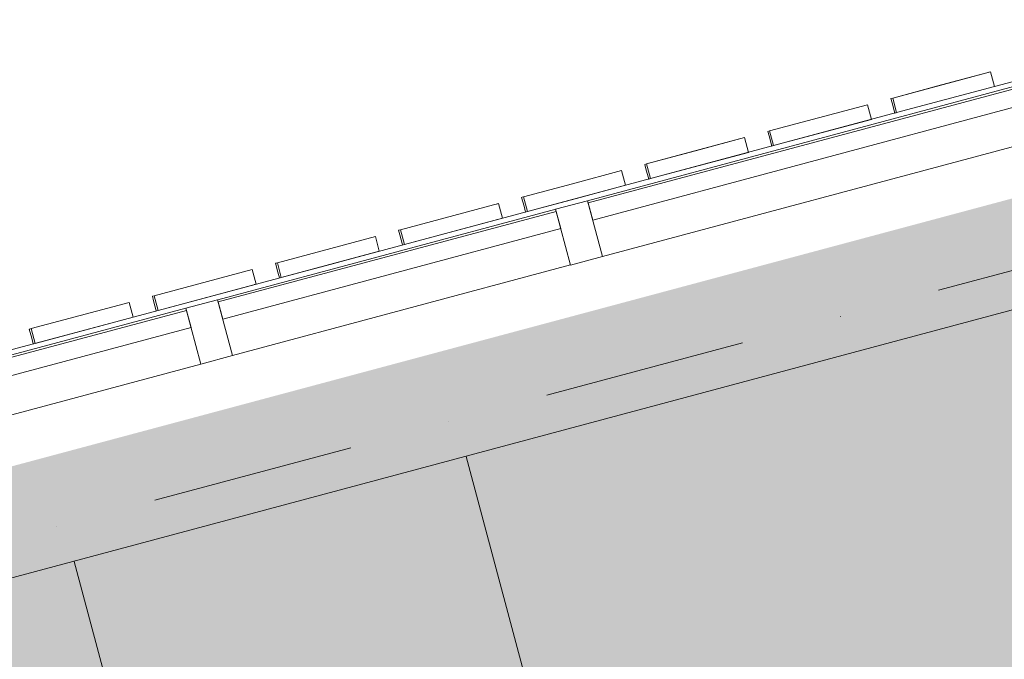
# Model space of a CAD drawing. Header units: millimetres. Extents: x -2530 to 151695, y -8763 to 71774.
# Tile 95 of 256: x 52775 to 54717, y 41534 to 42796. Entities that reach past the tile are written whole.
import ezdxf

# ---------------------------------------------------------------- set-up
doc = ezdxf.new("R2010")
doc.units = ezdxf.units.MM
doc.linetypes.add('RR_Level', pattern=[800, 400, -200, 0, -200])
for name, color, linetype, lineweight in [('A-AREA-____-PATT', 32, 'Continuous', 9), ('A-FLOR-____-OTLN', 192, 'Continuous', 18), ('A-GLAZ-CURT-MCUT', 52, 'Continuous', 13), ('A-GLAZ-CURT-OTLN', 52, 'Continuous', 13), ('A-GLAZ-CWMG-MCUT', 51, 'Continuous', 13), ('A-GLAZ-CWMG-OTLN', 51, 'Continuous', 13), ('A-WALL-____-OTLN', 113, 'Continuous', 18), ('I-FURN-____-OTLN', 30, 'Continuous', 13), ('S-GRID-____-OTLN', 1, 'Continuous', 9)]:
    doc.layers.add(name, color=color, linetype=linetype, lineweight=lineweight)

# ---------------------------------------------------------------- blocks, each defined once
blk = doc.blocks.new('System Panel - Triple glas-683257-plot_V2 Copy 1')
at = {"layer": 'A-GLAZ-CURT-MCUT', "color": 250, "lineweight": 9}
for p, q in [((345, 52.5), (-345, 52.5)), ((-345, 52.5), (-345, 17.5)), ((345, 17.5), (345, 52.5)), ((-345, 17.5), (345, 17.5))]:
    blk.add_line(p, q, dxfattribs=at)
blk = doc.blocks.new('Rectangular Mullion - 65 x 114mm-V180-plot_V2 Copy 1')
at = {"layer": 'A-GLAZ-CWMG-OTLN', "color": 250, "lineweight": 9}
for p, q in [((140041.2, 18327.7), (140707.7, 18506.3)), ((140070.7, 18217.6), (140737.2, 18396.2))]:
    blk.add_line(p, q, dxfattribs=at)
blk = doc.blocks.new('Rectangular Mullion - 65 x 114mm-683247-plot_V2 Copy 1')
at = {"layer": 'A-GLAZ-CWMG-MCUT', "color": 250, "lineweight": 9}
for p, q in [((-32.5, 57), (32.5, 57)), ((-32.5, -57), (-32.5, 57)), ((32.5, 57), (32.5, -57)), ((32.5, -57), (-32.5, -57))]:
    blk.add_line(p, q, dxfattribs=at)
blk = doc.blocks.new('System Panel - Triple glas-683258-plot_V2 Copy 1')
at = {"layer": 'A-GLAZ-CURT-MCUT', "color": 250, "lineweight": 9}
for p, q in [((436.25, 52.5), (-436.25, 52.5)), ((-436.25, 52.5), (-436.25, 17.5)), ((436.25, 17.5), (436.25, 52.5)), ((-436.25, 17.5), (436.25, 17.5))]:
    blk.add_line(p, q, dxfattribs=at)
blk = doc.blocks.new('Rectangular Mullion - 65 x 114mm-V181-plot_V2 Copy 1')
at = {"layer": 'A-GLAZ-CWMG-OTLN', "color": 250, "lineweight": 9}
for p, q in [((128269, 15173.3), (129111.8, 15399.2)), ((128298.5, 15063.2), (129141.3, 15289))]:
    blk.add_line(p, q, dxfattribs=at)
blk = doc.blocks.new('027_Gilde - ATC_FacadeModel_rvt-1-plot_V2 Copy 1')
at = {"layer": 'A-FLOR-____-OTLN', "color": 90}
for p, q in [((54989.5, 42742.6), (54697.3, 42664.3)), ((54697.3, 42664.3), (54504.2, 42612.6)), ((54504.2, 42612.6), (54018.8, 42482.5)), ((54018.8, 42482.5), (53533.5, 42352.5)), ((53533.5, 42352.5), (53048.2, 42222.4)), ((53048.2, 42222.4), (52562.8, 42092.4))]:
    blk.add_line(p, q, dxfattribs=at)
at = {"layer": 'A-WALL-____-OTLN', "color": 90}
for p, q in [((54689.6, 42693.3), (54496.4, 42641.5)), ((54593, 42667.4), (54689.6, 42693.3)), ((54689.6, 42693.3), (54686.2, 42692.4)), ((54689.6, 42693.3), (54686.2, 42692.4)), ((54689.6, 42693.3), (54697.3, 42664.3)), ((54689.6, 42693.3), (54697.3, 42664.3)), ((54593, 42667.4), (54496.4, 42641.5)), ((54504.2, 42612.6), (54697.3, 42664.3)), ((54600.7, 42638.4), (54697.3, 42664.3)), ((54496.4, 42641.5), (54493, 42640.6)), ((54496.4, 42641.5), (54493, 42640.6)), ((54495.3, 42631.8), (54493, 42640.6)), ((54496.4, 42641.5), (54504.2, 42612.6)), ((54504.2, 42612.6), (54496.4, 42641.5)), ((54600.7, 42638.4), (54504.2, 42612.6)), ((54446.9, 42628.3), (54253.7, 42576.5)), ((54253.7, 42576.5), (54446.9, 42628.3)), ((54446.9, 42628.3), (54454.7, 42599.3)), ((54446.9, 42628.3), (54454.7, 42599.3)), ((54495.3, 42631.8), (54500.7, 42611.7)), ((54261.5, 42547.5), (54454.7, 42599.3)), ((54261.5, 42547.5), (54454.7, 42599.3)), ((54454.7, 42599.3), (54451.7, 42598.5)), ((54451.7, 42598.5), (54454.7, 42599.3)), ((54503.2, 42612.3), (54500.7, 42611.7)), ((54503.2, 42612.3), (54500.7, 42611.7)), ((54204.2, 42563.3), (54011.1, 42511.5)), ((54107.7, 42537.4), (54204.2, 42563.3)), ((54204.2, 42563.3), (54212, 42534.3)), ((54204.2, 42563.3), (54212, 42534.3)), ((54253.7, 42576.5), (54250.3, 42575.6)), ((54253.7, 42576.5), (54250.3, 42575.6)), ((54252.6, 42566.8), (54250.3, 42575.6)), ((54252.6, 42566.8), (54258, 42546.6)), ((54253.7, 42576.5), (54261.5, 42547.5)), ((54261.5, 42547.5), (54253.7, 42576.5)), ((54261.5, 42547.5), (54258, 42546.6)), ((54261.5, 42547.5), (54258, 42546.6)), ((54107.7, 42537.4), (54011.1, 42511.5)), ((54018.8, 42482.5), (54212, 42534.3)), ((54115.4, 42508.4), (54212, 42534.3)), ((54011.1, 42511.5), (54007.5, 42510.6)), ((54011.1, 42511.5), (54007.5, 42510.6)), ((54009.9, 42501.7), (54007.5, 42510.6)), ((54009.9, 42501.7), (54015.3, 42481.6)), ((54011.1, 42511.5), (54018.8, 42482.5)), ((54018.8, 42482.5), (54011.1, 42511.5)), ((54115.4, 42508.4), (54018.8, 42482.5)), ((53961.6, 42498.2), (53865, 42472.4)), ((53961.6, 42498.2), (53865, 42472.4)), ((53961.6, 42498.2), (53969.3, 42469.3)), ((53961.6, 42498.2), (53969.3, 42469.3)), ((54017.7, 42482.2), (54015.3, 42481.6)), ((54017.7, 42482.2), (54015.3, 42481.6)), ((53768.4, 42446.5), (53865, 42472.4)), ((53865, 42472.4), (53768.4, 42446.5)), ((53969.3, 42469.3), (53872.8, 42443.4)), ((53872.8, 42443.4), (53969.3, 42469.3)), ((53765.8, 42445.8), (53764.8, 42445.5)), ((53765.8, 42445.8), (53764.8, 42445.5)), ((53769.6, 42427.9), (53764.8, 42445.5)), ((53765.8, 42445.8), (53768.4, 42446.5)), ((53765.8, 42445.8), (53768.4, 42446.5)), ((53776.2, 42417.5), (53768.4, 42446.5)), ((53776.2, 42417.5), (53768.4, 42446.5)), ((53872.8, 42443.4), (53776.2, 42417.5)), ((53776.2, 42417.5), (53872.8, 42443.4)), ((53718.9, 42433.2), (53525.7, 42381.5)), ((53525.7, 42381.5), (53718.9, 42433.2)), ((53718.9, 42433.2), (53715.3, 42432.2)), ((53718.9, 42433.2), (53715.3, 42432.2)), ((53718.9, 42433.2), (53726.7, 42404.2)), ((53718.9, 42433.2), (53726.7, 42404.2)), ((53769.6, 42427.9), (53772.6, 42416.5)), ((53533.5, 42352.5), (53726.7, 42404.2)), ((53533.5, 42352.5), (53726.7, 42404.2)), ((53773.6, 42416.8), (53772.6, 42416.5)), ((53773.6, 42416.8), (53772.6, 42416.5)), ((53773.6, 42416.8), (53776.2, 42417.5)), ((53773.6, 42416.8), (53776.2, 42417.5)), ((53476.3, 42368.2), (53283.1, 42316.4)), ((53476.3, 42368.2), (53283.1, 42316.4)), ((53476.3, 42368.2), (53484, 42339.2)), ((53476.3, 42368.2), (53484, 42339.2)), ((53525.7, 42381.5), (53522.1, 42380.5)), ((53525.7, 42381.5), (53522.1, 42380.5)), ((53524.5, 42371.7), (53522.1, 42380.5)), ((53524.5, 42371.7), (53529.9, 42351.5)), ((53525.7, 42381.5), (53533.5, 42352.5)), ((53533.5, 42352.5), (53525.7, 42381.5)), ((53290.8, 42287.5), (53484, 42339.2)), ((53484, 42339.2), (53387.4, 42313.3)), ((53280.4, 42315.7), (53279.4, 42315.4)), ((53280.4, 42315.7), (53279.4, 42315.4)), ((53284.1, 42297.8), (53279.4, 42315.4)), ((53280.4, 42315.7), (53283.1, 42316.4)), ((53280.4, 42315.7), (53283.1, 42316.4)), ((53290.8, 42287.5), (53283.1, 42316.4)), ((53290.8, 42287.5), (53283.1, 42316.4)), ((53387.4, 42313.3), (53290.8, 42287.5)), ((53233.6, 42303.2), (53040.4, 42251.4)), ((53040.4, 42251.4), (53233.6, 42303.2)), ((53233.6, 42303.2), (53241.4, 42274.2)), ((53233.6, 42303.2), (53241.4, 42274.2)), ((53284.1, 42297.8), (53287.1, 42286.5)), ((54910.2, 42271), (47955.5, 40407.5)), ((53048.2, 42222.4), (53241.4, 42274.2)), ((53048.2, 42222.4), (53241.4, 42274.2)), ((53241.4, 42274.2), (53237.6, 42273.2)), ((53237.6, 42273.2), (53241.4, 42274.2)), ((53040.4, 42251.4), (53036.7, 42250.4)), ((53040.4, 42251.4), (53036.7, 42250.4)), ((53039, 42241.6), (53036.7, 42250.4)), ((53040.4, 42251.4), (53048.2, 42222.4)), ((53048.2, 42222.4), (53040.4, 42251.4)), ((52990.9, 42238.2), (52797.7, 42186.4)), ((52990.9, 42238.2), (52797.7, 42186.4)), ((52988.2, 42237.4), (52990.9, 42238.2)), ((52988.2, 42237.4), (52990.9, 42238.2)), ((52990.9, 42238.2), (52998.7, 42209.2)), ((52990.9, 42238.2), (52998.7, 42209.2)), ((53039, 42241.6), (53044.4, 42221.4)), ((52998.7, 42209.2), (52805.5, 42157.4)), ((52805.5, 42157.4), (52998.7, 42209.2)), ((52795, 42185.7), (52793.9, 42185.4)), ((52795, 42185.7), (52793.9, 42185.4)), ((52798.7, 42167.7), (52793.9, 42185.4)), ((52795, 42185.7), (52797.7, 42186.4)), ((52795, 42185.7), (52797.7, 42186.4)), ((52805.5, 42157.4), (52797.7, 42186.4)), ((52805.5, 42157.4), (52797.7, 42186.4)), ((52798.7, 42167.7), (52801.7, 42156.4)), ((52802.8, 42156.7), (52801.7, 42156.4)), ((52802.8, 42156.7), (52801.7, 42156.4)), ((52802.8, 42156.7), (52805.5, 42157.4)), ((52802.8, 42156.7), (52805.5, 42157.4))]:
    blk.add_line(p, q, dxfattribs=at)
at = {"layer": 'A-GLAZ-CURT-OTLN', "color": 90, "lineweight": 18, "rotation": 14.99999999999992}
for name, p in [('System Panel - Triple glas-683258-plot_V2 Copy 1', (54330.8, 42496.7)), ('System Panel - Triple glas-683257-plot_V2 Copy 1', (53513.4, 42277.7)), ('System Panel - Triple glas-683257-plot_V2 Copy 1', (52784.1, 42082.3))]:
    blk.add_blockref(name, p, dxfattribs=at)
at = {"layer": 'A-GLAZ-CWMG-OTLN', "color": 90, "lineweight": 18, "rotation": 180}
for name, p in [('Rectangular Mullion - 65 x 114mm-V181-plot_V2 Copy 1', (183035.9, 57727.9)), ('Rectangular Mullion - 65 x 114mm-V180-plot_V2 Copy 1', (193902.6, 60639.7)), ('Rectangular Mullion - 65 x 114mm-V180-plot_V2 Copy 1', (193173.3, 60444.2))]:
    blk.add_blockref(name, p, dxfattribs=at)
at = {"layer": 'A-GLAZ-CWMG-OTLN', "color": 90, "lineweight": 18, "extrusion": (0, 0, -1), "rotation": 165.0000000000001}
for p in [(-53878, 42375.4), (-53148.7, 42180)]:
    blk.add_blockref('Rectangular Mullion - 65 x 114mm-683247-plot_V2 Copy 1', p, dxfattribs=at)
blk = doc.blocks.new('NLRS_82_FU_UN_82_cc_mod_tafel_GEN - tafel 1800 x 800-V144-plot_V2 Copy 1')
at = {"layer": 'I-FURN-____-OTLN', "color": 9}
for p, q in [((-842.1, 412), (-842.1, -386)), ((956.9, 413), (-841.1, 413)), ((-841.1, -387), (956.9, -387))]:
    blk.add_line(p, q, dxfattribs=at)
for centre, start, end in [((-841.1, 412), 90, 180), ((956.9, 412), 30, 90), ((-841.1, -386), 180, 270), ((956.9, -386), 270, 330)]:
    blk.add_arc(centre, 1, start, end, dxfattribs=at)
blk = doc.blocks.new('NLRS_82_FU_UN_82_cc_mod_tafel_GEN - tafel 1800 x 800-V147-plot_V2 Copy 1')
at = {"layer": 'I-FURN-____-OTLN', "color": 9}
for p, q in [((-842.1, 386), (-842.1, -412)), ((956.9, 387), (-841.1, 387)), ((-841.1, -413), (956.9, -413))]:
    blk.add_line(p, q, dxfattribs=at)
for centre, start, end in [((-841.1, 386), 90, 180), ((956.9, 386), 30, 90), ((-841.1, -412), 180, 270), ((956.9, -412), 270, 315)]:
    blk.add_arc(centre, 1, start, end, dxfattribs=at)

msp = doc.modelspace()

# ---------------------------------------------------------------- hatches: boundary and pattern name
at = {"layer": 'A-AREA-____-PATT', "transparency": 33554509}
msp.add_hatch(color=254, dxfattribs=at).paths.add_polyline_path([(49967.8559, 32897.448), (51875.5594, 33408.6156), (51357.9213, 35340.4672), (54497.1803, 36181.6291), (55014.8184, 34249.7775), (57019.1145, 34786.827), (56910.281, 35192.9988), (56958.5773, 35205.9398), (56690.9584, 36204.7071), (56642.6622, 36191.7661), (55502.9525, 40445.2205), (55551.2488, 40458.1614), (55283.6299, 41456.9287), (55235.3336, 41443.9878), (55065.0307, 42079.567), (54968.4381, 42053.6851), (54890.7924, 42343.4628), (54987.385, 42369.3447), (54951.797, 42502.1609), (47900.5383, 40612.7825), (48146.2875, 39695.6339), (48097.9912, 39682.693), (48365.6101, 38683.9257), (48413.9064, 38696.8666), (48811.7112, 37212.2386), (48763.415, 37199.2977), (49031.0339, 36200.5304), (49079.3301, 36213.4713), (49500.817, 34640.4611), (49452.5207, 34627.5202), (49720.1396, 33628.7529), (49768.4358, 33641.6938), (49960.7122, 32924.1088)])

# ---------------------------------------------------------------- linework, layer by layer
at = {"layer": 'S-GRID-____-OTLN', "linetype": 'RR_Level'}
msp.add_line((88205.4064, 51270.0868), (-68.3933, 27617.1934), dxfattribs=at)

# ---------------------------------------------------------------- block references
at = {"lineweight": 5}
msp.add_blockref('027_Gilde - ATC_FacadeModel_rvt-1-plot_V2 Copy 1', (0, 0), dxfattribs=at)
at = {"layer": 'I-FURN-____-OTLN', "color": 9}
for name, p, rotation in [('NLRS_82_FU_UN_82_cc_mod_tafel_GEN - tafel 1800 x 800-V147-plot_V2 Copy 1', (53504.0747, 40902.8), 105.0047211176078), ('NLRS_82_FU_UN_82_cc_mod_tafel_GEN - tafel 1800 x 800-V144-plot_V2 Copy 1', (52756.4101, 40702.3978), 105.0047211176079)]:
    msp.add_blockref(name, p, dxfattribs=dict(at, rotation=rotation))

doc.saveas('drawing.dxf')
